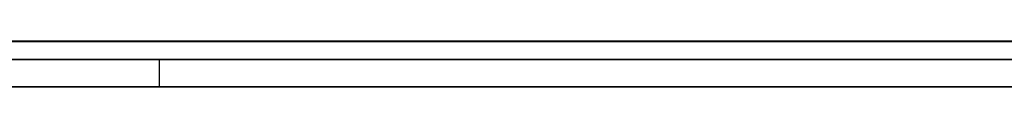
# Model space of a CAD drawing. Extents: x -2.05 to 2.05, y 0 to 2.3.
# Tile 9 of 74: x 0.73118 to 0.742019, y 2.219499 to 2.22. Entities that reach past the tile are written whole.
import ezdxf

# ---------------------------------------------------------------- set-up
doc = ezdxf.new("R2010")
doc.units = 0
doc.layers.get('0').update_dxf_attribs({"linetype": 'CONTINUOUS'})

# ---------------------------------------------------------------- blocks, each defined once
blk = doc.blocks.new('*U1')
at = {"extrusion": (0, 1, 0)}
for p, q in [((1.978, 2.219999, -0.83), (-1.978, 2.219999, -0.83)), ((-1.978, 2.219999, 0.83), (1.978, 2.219999, 0.83)), ((0.708, 2.219999, -0.705), (1.628, 2.219999, -0.705)), ((1.628, 2.219999, -0.405), (0.708, 2.219999, -0.405)), ((1.628, 2.219799, -0.705), (0.708, 2.219799, -0.705)), ((0.708, 2.219799, -0.405), (1.628, 2.219799, -0.405)), ((0.732716, 2.219799, -0.491024), (0.760438, 2.219799, -0.611024)), ((0.747802, 2.219799, -0.491024), (0.732716, 2.219799, -0.491024)), ((0.760438, 2.219499, -0.611024), (0.732716, 2.219499, -0.491024)), ((0.732716, 2.219499, -0.491024), (0.747802, 2.219499, -0.491024))]:
    blk.add_line(p, q, dxfattribs=at)
for p, q in [((1.978, 2.219999, -0.83), (-1.978, 2.219999, -0.83)), ((0.708, 2.219999, -0.705), (1.628, 2.219999, -0.705)), ((1.628, 2.219799, -0.705), (0.708, 2.219799, -0.705))]:
    blk.add_line(p, q)
at = {"extrusion": (0, 0, -1)}
for p, q in [((-1.978, 2.219999, 0.83), (1.978, 2.219999, 0.83)), ((1.628, 2.219999, -0.405), (0.708, 2.219999, -0.405)), ((0.708, 2.219799, -0.405), (1.628, 2.219799, -0.405)), ((0.747802, 2.219799, -0.491024), (0.732716, 2.219799, -0.491024)), ((0.732716, 2.219799, -0.491024), (0.732716, 2.219499, -0.491024)), ((0.732716, 2.219499, -0.491024), (0.747802, 2.219499, -0.491024))]:
    blk.add_line(p, q, dxfattribs=at)
at = {"extrusion": (0.974338, 0, 0.225092)}
for p, q in [((0.732716, 2.219799, -0.491024), (0.760438, 2.219799, -0.611024)), ((0.732716, 2.219799, -0.491024), (0.732716, 2.219499, -0.491024)), ((0.760438, 2.219499, -0.611024), (0.732716, 2.219499, -0.491024))]:
    blk.add_line(p, q, dxfattribs=at)
for points in [[(0.742127, 2.22, -0.200355), (0.741963, 2.22, -0.200377), (0.741799, 2.22, -0.2004), (0.741635, 2.22, -0.200423), (0.741471, 2.22, -0.200447), (0.741308, 2.22, -0.200471), (0.741146, 2.22, -0.200496), (0.740983, 2.22, -0.200521), (0.740821, 2.22, -0.200548), (0.740659, 2.22, -0.200574), (0.740498, 2.22, -0.200602), (0.740337, 2.22, -0.20063), (0.740176, 2.22, -0.200658), (0.740015, 2.22, -0.200688), (0.739855, 2.22, -0.200718), (0.739695, 2.22, -0.200748), (0.739536, 2.22, -0.200779), (0.739377, 2.22, -0.200811), (0.739218, 2.22, -0.200843), (0.73906, 2.22, -0.200876), (0.738902, 2.22, -0.20091), (0.738744, 2.22, -0.200944), (0.738586, 2.22, -0.200979), (0.738429, 2.22, -0.201014), (0.738273, 2.22, -0.20105), (0.738116, 2.22, -0.201087), (0.73796, 2.22, -0.201124), (0.737804, 2.22, -0.201162), (0.737649, 2.22, -0.2012), (0.737494, 2.22, -0.201239), (0.737339, 2.22, -0.201279), (0.737185, 2.22, -0.20132), (0.737031, 2.22, -0.20136), (0.736877, 2.22, -0.201402), (0.736724, 2.22, -0.201444), (0.736571, 2.22, -0.201487), (0.736418, 2.22, -0.20153), (0.736266, 2.22, -0.201574), (0.736114, 2.22, -0.201619), (0.735962, 2.22, -0.201664), (0.735811, 2.22, -0.20171), (0.73566, 2.22, -0.201757), (0.735509, 2.22, -0.201804), (0.735359, 2.22, -0.201852), (0.735209, 2.22, -0.2019), (0.735059, 2.22, -0.201949), (0.73491, 2.22, -0.201998), (0.734761, 2.22, -0.202049), (0.734612, 2.22, -0.202099), (0.734464, 2.22, -0.202151), (0.734316, 2.22, -0.202203), (0.734168, 2.22, -0.202256), (0.734021, 2.22, -0.202309), (0.733874, 2.22, -0.202363), (0.733727, 2.22, -0.202417), (0.733581, 2.22, -0.202472), (0.733435, 2.22, -0.202528), (0.733289, 2.22, -0.202584), (0.733144, 2.22, -0.202641), (0.732999, 2.22, -0.202699), (0.732854, 2.22, -0.202757), (0.73271, 2.22, -0.202816), (0.732566, 2.22, -0.202875), (0.732423, 2.22, -0.202935), (0.73228, 2.22, -0.202996), (0.732137, 2.22, -0.203057), (0.731995, 2.22, -0.203118), (0.731854, 2.22, -0.20318), (0.731712, 2.22, -0.203243), (0.731572, 2.22, -0.203306), (0.731432, 2.22, -0.20337), (0.731292, 2.22, -0.203434), (0.731152, 2.22, -0.203499)], [(0.742127, 2.22, -0.200355), (0.741963, 2.22, -0.200377), (0.741799, 2.22, -0.2004), (0.741635, 2.22, -0.200423), (0.741471, 2.22, -0.200447), (0.741308, 2.22, -0.200471), (0.741146, 2.22, -0.200496), (0.740983, 2.22, -0.200521), (0.740821, 2.22, -0.200548), (0.740659, 2.22, -0.200574), (0.740498, 2.22, -0.200602), (0.740337, 2.22, -0.20063), (0.740176, 2.22, -0.200658), (0.740015, 2.22, -0.200688), (0.739855, 2.22, -0.200718), (0.739695, 2.22, -0.200748), (0.739536, 2.22, -0.200779), (0.739377, 2.22, -0.200811), (0.739218, 2.22, -0.200843), (0.73906, 2.22, -0.200876), (0.738902, 2.22, -0.20091), (0.738744, 2.22, -0.200944), (0.738586, 2.22, -0.200979), (0.738429, 2.22, -0.201014), (0.738273, 2.22, -0.20105), (0.738116, 2.22, -0.201087), (0.73796, 2.22, -0.201124), (0.737804, 2.22, -0.201162), (0.737649, 2.22, -0.2012), (0.737494, 2.22, -0.201239), (0.737339, 2.22, -0.201279), (0.737185, 2.22, -0.20132), (0.737031, 2.22, -0.20136), (0.736877, 2.22, -0.201402), (0.736724, 2.22, -0.201444), (0.736571, 2.22, -0.201487), (0.736418, 2.22, -0.20153), (0.736266, 2.22, -0.201574), (0.736114, 2.22, -0.201619), (0.735962, 2.22, -0.201664), (0.735811, 2.22, -0.20171), (0.73566, 2.22, -0.201757), (0.735509, 2.22, -0.201804), (0.735359, 2.22, -0.201852), (0.735209, 2.22, -0.2019), (0.735059, 2.22, -0.201949), (0.73491, 2.22, -0.201998), (0.734761, 2.22, -0.202049), (0.734612, 2.22, -0.202099), (0.734464, 2.22, -0.202151), (0.734316, 2.22, -0.202203), (0.734168, 2.22, -0.202256), (0.734021, 2.22, -0.202309), (0.733874, 2.22, -0.202363), (0.733727, 2.22, -0.202417), (0.733581, 2.22, -0.202472), (0.733435, 2.22, -0.202528), (0.733289, 2.22, -0.202584), (0.733144, 2.22, -0.202641), (0.732999, 2.22, -0.202699), (0.732854, 2.22, -0.202757), (0.73271, 2.22, -0.202816), (0.732566, 2.22, -0.202875), (0.732423, 2.22, -0.202935), (0.73228, 2.22, -0.202996), (0.732137, 2.22, -0.203057), (0.731995, 2.22, -0.203118), (0.731854, 2.22, -0.20318), (0.731712, 2.22, -0.203243), (0.731572, 2.22, -0.203306), (0.731432, 2.22, -0.20337), (0.731292, 2.22, -0.203434), (0.731152, 2.22, -0.203499)], [(0.731165, 2.22, -0.279855), (0.731306, 2.22, -0.279919), (0.731447, 2.22, -0.279983), (0.731589, 2.22, -0.280047), (0.731731, 2.22, -0.28011), (0.731874, 2.22, -0.280173), (0.732017, 2.22, -0.280235), (0.732161, 2.22, -0.280296), (0.732305, 2.22, -0.280357), (0.73245, 2.22, -0.280417), (0.732596, 2.22, -0.280477), (0.732741, 2.22, -0.280537), (0.732888, 2.22, -0.280595), (0.733034, 2.22, -0.280654), (0.733181, 2.22, -0.280711), (0.733329, 2.22, -0.280768), (0.733476, 2.22, -0.280824), (0.733624, 2.22, -0.28088), (0.733772, 2.22, -0.280935), (0.73392, 2.22, -0.28099), (0.734069, 2.22, -0.281044), (0.734218, 2.22, -0.281097), (0.734367, 2.22, -0.28115), (0.734516, 2.22, -0.281202), (0.734666, 2.22, -0.281253), (0.734816, 2.22, -0.281304), (0.734967, 2.22, -0.281354), (0.735117, 2.22, -0.281404), (0.735268, 2.22, -0.281453), (0.735419, 2.22, -0.281501), (0.735571, 2.22, -0.281549), (0.735723, 2.22, -0.281596), (0.735875, 2.22, -0.281642), (0.736027, 2.22, -0.281688), (0.73618, 2.22, -0.281733), (0.736333, 2.22, -0.281778), (0.736486, 2.22, -0.281822), (0.736639, 2.22, -0.281865), (0.736793, 2.22, -0.281908), (0.736947, 2.22, -0.28195), (0.737102, 2.22, -0.281992), (0.737256, 2.22, -0.282033), (0.737411, 2.22, -0.282073), (0.737566, 2.22, -0.282113), (0.737722, 2.22, -0.282152), (0.737878, 2.22, -0.282191), (0.738034, 2.22, -0.282228), (0.73819, 2.22, -0.282266), (0.738347, 2.22, -0.282302), (0.738504, 2.22, -0.282338), (0.738661, 2.22, -0.282374), (0.738818, 2.22, -0.282409), (0.738976, 2.22, -0.282443), (0.739134, 2.22, -0.282476), (0.739293, 2.22, -0.282509), (0.739451, 2.22, -0.282542), (0.73961, 2.22, -0.282573), (0.73977, 2.22, -0.282604), (0.739929, 2.22, -0.282635), (0.740089, 2.22, -0.282665), (0.740249, 2.22, -0.282694), (0.740409, 2.22, -0.282723), (0.74057, 2.22, -0.282751), (0.740731, 2.22, -0.282778), (0.740892, 2.22, -0.282805), (0.741054, 2.22, -0.282831), (0.741216, 2.22, -0.282857), (0.741378, 2.22, -0.282882), (0.74154, 2.22, -0.282906), (0.741703, 2.22, -0.28293), (0.741866, 2.22, -0.282953), (0.742029, 2.22, -0.282975)], [(0.731165, 2.22, -0.279855), (0.731306, 2.22, -0.279919), (0.731447, 2.22, -0.279983), (0.731589, 2.22, -0.280047), (0.731731, 2.22, -0.28011), (0.731874, 2.22, -0.280173), (0.732017, 2.22, -0.280235), (0.732161, 2.22, -0.280296), (0.732305, 2.22, -0.280357), (0.73245, 2.22, -0.280417), (0.732596, 2.22, -0.280477), (0.732741, 2.22, -0.280537), (0.732888, 2.22, -0.280595), (0.733034, 2.22, -0.280654), (0.733181, 2.22, -0.280711), (0.733329, 2.22, -0.280768), (0.733476, 2.22, -0.280824), (0.733624, 2.22, -0.28088), (0.733772, 2.22, -0.280935), (0.73392, 2.22, -0.28099), (0.734069, 2.22, -0.281044), (0.734218, 2.22, -0.281097), (0.734367, 2.22, -0.28115), (0.734516, 2.22, -0.281202), (0.734666, 2.22, -0.281253), (0.734816, 2.22, -0.281304), (0.734967, 2.22, -0.281354), (0.735117, 2.22, -0.281404), (0.735268, 2.22, -0.281453), (0.735419, 2.22, -0.281501), (0.735571, 2.22, -0.281549), (0.735723, 2.22, -0.281596), (0.735875, 2.22, -0.281642), (0.736027, 2.22, -0.281688), (0.73618, 2.22, -0.281733), (0.736333, 2.22, -0.281778), (0.736486, 2.22, -0.281822), (0.736639, 2.22, -0.281865), (0.736793, 2.22, -0.281908), (0.736947, 2.22, -0.28195), (0.737102, 2.22, -0.281992), (0.737256, 2.22, -0.282033), (0.737411, 2.22, -0.282073), (0.737566, 2.22, -0.282113), (0.737722, 2.22, -0.282152), (0.737878, 2.22, -0.282191), (0.738034, 2.22, -0.282228), (0.73819, 2.22, -0.282266), (0.738347, 2.22, -0.282302), (0.738504, 2.22, -0.282338), (0.738661, 2.22, -0.282374), (0.738818, 2.22, -0.282409), (0.738976, 2.22, -0.282443), (0.739134, 2.22, -0.282476), (0.739293, 2.22, -0.282509), (0.739451, 2.22, -0.282542), (0.73961, 2.22, -0.282573), (0.73977, 2.22, -0.282604), (0.739929, 2.22, -0.282635), (0.740089, 2.22, -0.282665), (0.740249, 2.22, -0.282694), (0.740409, 2.22, -0.282723), (0.74057, 2.22, -0.282751), (0.740731, 2.22, -0.282778), (0.740892, 2.22, -0.282805), (0.741054, 2.22, -0.282831), (0.741216, 2.22, -0.282857), (0.741378, 2.22, -0.282882), (0.74154, 2.22, -0.282906), (0.741703, 2.22, -0.28293), (0.741866, 2.22, -0.282953), (0.742029, 2.22, -0.282975)], [(0.742128, 2.22, -0.273586), (0.741902, 2.22, -0.273539), (0.741676, 2.22, -0.27349), (0.741452, 2.22, -0.273439), (0.741229, 2.22, -0.273386), (0.741008, 2.22, -0.273331), (0.740787, 2.22, -0.273275), (0.740568, 2.22, -0.273216), (0.740349, 2.22, -0.273156), (0.740132, 2.22, -0.273094), (0.739916, 2.22, -0.27303), (0.739701, 2.22, -0.272964), (0.739488, 2.22, -0.272897), (0.739275, 2.22, -0.272827), (0.739064, 2.22, -0.272756), (0.738854, 2.22, -0.272682), (0.738645, 2.22, -0.272607), (0.738437, 2.22, -0.27253), (0.73823, 2.22, -0.272451), (0.738024, 2.22, -0.272371), (0.73782, 2.22, -0.272288), (0.737617, 2.22, -0.272204), (0.737414, 2.22, -0.272118), (0.737213, 2.22, -0.27203), (0.737014, 2.22, -0.27194), (0.736815, 2.22, -0.271848), (0.736617, 2.22, -0.271754), (0.736421, 2.22, -0.271659), (0.736226, 2.22, -0.271561), (0.736032, 2.22, -0.271462), (0.735839, 2.22, -0.271361), (0.735647, 2.22, -0.271258), (0.735456, 2.22, -0.271153), (0.735267, 2.22, -0.271047), (0.735079, 2.22, -0.270938), (0.734891, 2.22, -0.270828), (0.734705, 2.22, -0.270716), (0.734521, 2.22, -0.270602), (0.734337, 2.22, -0.270486), (0.734154, 2.22, -0.270368), (0.733973, 2.22, -0.270248), (0.733793, 2.22, -0.270127), (0.733614, 2.22, -0.270003), (0.733436, 2.22, -0.269878), (0.733259, 2.22, -0.269751), (0.733083, 2.22, -0.269622), (0.732909, 2.22, -0.269492), (0.732735, 2.22, -0.269359), (0.732563, 2.22, -0.269224), (0.732392, 2.22, -0.269088), (0.732222, 2.22, -0.26895), (0.732054, 2.22, -0.26881), (0.731886, 2.22, -0.268668), (0.73172, 2.22, -0.268524), (0.731554, 2.22, -0.268379), (0.73139, 2.22, -0.268231), (0.731227, 2.22, -0.268082), (0.731066, 2.22, -0.267931)], [(0.731063, 2.22, -0.215501), (0.731225, 2.22, -0.215349), (0.731389, 2.22, -0.2152), (0.731553, 2.22, -0.215052), (0.731719, 2.22, -0.214907), (0.731885, 2.22, -0.214763), (0.732053, 2.22, -0.214621), (0.732221, 2.22, -0.21448), (0.732391, 2.22, -0.214342), (0.732562, 2.22, -0.214205), (0.732734, 2.22, -0.214071), (0.732907, 2.22, -0.213938), (0.733081, 2.22, -0.213807), (0.733256, 2.22, -0.213678), (0.733432, 2.22, -0.21355), (0.733609, 2.22, -0.213425), (0.733787, 2.22, -0.213301), (0.733967, 2.22, -0.213179), (0.734147, 2.22, -0.213059), (0.734328, 2.22, -0.212941), (0.734511, 2.22, -0.212824), (0.734695, 2.22, -0.21271), (0.734879, 2.22, -0.212597), (0.735065, 2.22, -0.212486), (0.735252, 2.22, -0.212377), (0.73544, 2.22, -0.21227), (0.735629, 2.22, -0.212164), (0.735819, 2.22, -0.212061), (0.73601, 2.22, -0.211959), (0.736202, 2.22, -0.211859), (0.736395, 2.22, -0.211761), (0.736589, 2.22, -0.211665), (0.736785, 2.22, -0.21157), (0.736981, 2.22, -0.211478), (0.737179, 2.22, -0.211387), (0.737377, 2.22, -0.211298), (0.737577, 2.22, -0.211211), (0.737777, 2.22, -0.211126), (0.737979, 2.22, -0.211042), (0.738182, 2.22, -0.210961), (0.738386, 2.22, -0.210881), (0.738591, 2.22, -0.210803), (0.738797, 2.22, -0.210727), (0.739004, 2.22, -0.210653), (0.739212, 2.22, -0.210581), (0.739421, 2.22, -0.21051), (0.739631, 2.22, -0.210441), (0.739843, 2.22, -0.210374), (0.740055, 2.22, -0.210309), (0.740269, 2.22, -0.210246), (0.740483, 2.22, -0.210185), (0.740699, 2.22, -0.210125), (0.740915, 2.22, -0.210067), (0.741133, 2.22, -0.210011), (0.741352, 2.22, -0.209957), (0.741572, 2.22, -0.209905), (0.741793, 2.22, -0.209855), (0.742015, 2.22, -0.209806), (0.742238, 2.22, -0.209759)], [(0.742128, 2.22, -0.273586), (0.741902, 2.22, -0.273539), (0.741676, 2.22, -0.27349), (0.741452, 2.22, -0.273439), (0.741229, 2.22, -0.273386), (0.741008, 2.22, -0.273331), (0.740787, 2.22, -0.273275), (0.740568, 2.22, -0.273216), (0.740349, 2.22, -0.273156), (0.740132, 2.22, -0.273094), (0.739916, 2.22, -0.27303), (0.739701, 2.22, -0.272964), (0.739488, 2.22, -0.272897), (0.739275, 2.22, -0.272827), (0.739064, 2.22, -0.272756), (0.738854, 2.22, -0.272682), (0.738645, 2.22, -0.272607), (0.738437, 2.22, -0.27253), (0.73823, 2.22, -0.272451), (0.738024, 2.22, -0.272371), (0.73782, 2.22, -0.272288), (0.737617, 2.22, -0.272204), (0.737414, 2.22, -0.272118), (0.737213, 2.22, -0.27203), (0.737014, 2.22, -0.27194), (0.736815, 2.22, -0.271848), (0.736617, 2.22, -0.271754), (0.736421, 2.22, -0.271659), (0.736226, 2.22, -0.271561), (0.736032, 2.22, -0.271462), (0.735839, 2.22, -0.271361), (0.735647, 2.22, -0.271258), (0.735456, 2.22, -0.271153), (0.735267, 2.22, -0.271047), (0.735079, 2.22, -0.270938), (0.734891, 2.22, -0.270828), (0.734705, 2.22, -0.270716), (0.734521, 2.22, -0.270602), (0.734337, 2.22, -0.270486), (0.734154, 2.22, -0.270368), (0.733973, 2.22, -0.270248), (0.733793, 2.22, -0.270127), (0.733614, 2.22, -0.270003), (0.733436, 2.22, -0.269878), (0.733259, 2.22, -0.269751), (0.733083, 2.22, -0.269622), (0.732909, 2.22, -0.269492), (0.732735, 2.22, -0.269359), (0.732563, 2.22, -0.269224), (0.732392, 2.22, -0.269088), (0.732222, 2.22, -0.26895), (0.732054, 2.22, -0.26881), (0.731886, 2.22, -0.268668), (0.73172, 2.22, -0.268524), (0.731554, 2.22, -0.268379), (0.73139, 2.22, -0.268231), (0.731227, 2.22, -0.268082), (0.731066, 2.22, -0.267931)], [(0.731063, 2.22, -0.215501), (0.731225, 2.22, -0.215349), (0.731389, 2.22, -0.2152), (0.731553, 2.22, -0.215052), (0.731719, 2.22, -0.214907), (0.731885, 2.22, -0.214763), (0.732053, 2.22, -0.214621), (0.732221, 2.22, -0.21448), (0.732391, 2.22, -0.214342), (0.732562, 2.22, -0.214205), (0.732734, 2.22, -0.214071), (0.732907, 2.22, -0.213938), (0.733081, 2.22, -0.213807), (0.733256, 2.22, -0.213678), (0.733432, 2.22, -0.21355), (0.733609, 2.22, -0.213425), (0.733787, 2.22, -0.213301), (0.733967, 2.22, -0.213179), (0.734147, 2.22, -0.213059), (0.734328, 2.22, -0.212941), (0.734511, 2.22, -0.212824), (0.734695, 2.22, -0.21271), (0.734879, 2.22, -0.212597), (0.735065, 2.22, -0.212486), (0.735252, 2.22, -0.212377), (0.73544, 2.22, -0.21227), (0.735629, 2.22, -0.212164), (0.735819, 2.22, -0.212061), (0.73601, 2.22, -0.211959), (0.736202, 2.22, -0.211859), (0.736395, 2.22, -0.211761), (0.736589, 2.22, -0.211665), (0.736785, 2.22, -0.21157), (0.736981, 2.22, -0.211478), (0.737179, 2.22, -0.211387), (0.737377, 2.22, -0.211298), (0.737577, 2.22, -0.211211), (0.737777, 2.22, -0.211126), (0.737979, 2.22, -0.211042), (0.738182, 2.22, -0.210961), (0.738386, 2.22, -0.210881), (0.738591, 2.22, -0.210803), (0.738797, 2.22, -0.210727), (0.739004, 2.22, -0.210653), (0.739212, 2.22, -0.210581), (0.739421, 2.22, -0.21051), (0.739631, 2.22, -0.210441), (0.739843, 2.22, -0.210374), (0.740055, 2.22, -0.210309), (0.740269, 2.22, -0.210246), (0.740483, 2.22, -0.210185), (0.740699, 2.22, -0.210125), (0.740915, 2.22, -0.210067), (0.741133, 2.22, -0.210011), (0.741352, 2.22, -0.209957), (0.741572, 2.22, -0.209905), (0.741793, 2.22, -0.209855), (0.742015, 2.22, -0.209806), (0.742238, 2.22, -0.209759)], [(0.730974, 2.2195, -0.203583), (0.731183, 2.2195, -0.203484), (0.731393, 2.2195, -0.203387), (0.731604, 2.2195, -0.203292), (0.731816, 2.2195, -0.203197), (0.732029, 2.2195, -0.203104), (0.732243, 2.2195, -0.203011), (0.732458, 2.2195, -0.20292), (0.732674, 2.2195, -0.202831), (0.732891, 2.2195, -0.202742), (0.733108, 2.2195, -0.202655), (0.733327, 2.2195, -0.20257), (0.733546, 2.2195, -0.202485), (0.733766, 2.2195, -0.202403), (0.733987, 2.2195, -0.202321), (0.734209, 2.2195, -0.202241), (0.734431, 2.2195, -0.202162), (0.734654, 2.2195, -0.202085), (0.734878, 2.2195, -0.202009), (0.735102, 2.2195, -0.201935), (0.735328, 2.2195, -0.201861), (0.735554, 2.2195, -0.20179), (0.735781, 2.2195, -0.201719), (0.736008, 2.2195, -0.20165), (0.736237, 2.2195, -0.201583), (0.736466, 2.2195, -0.201517), (0.736696, 2.2195, -0.201452), (0.736927, 2.2195, -0.201389), (0.737158, 2.2195, -0.201327), (0.73739, 2.2195, -0.201266), (0.737623, 2.2195, -0.201207), (0.737857, 2.2195, -0.201149), (0.738092, 2.2195, -0.201093), (0.738327, 2.2195, -0.201038), (0.738563, 2.2195, -0.200984), (0.7388, 2.2195, -0.200932), (0.739037, 2.2195, -0.200881), (0.739276, 2.2195, -0.200831), (0.739515, 2.2195, -0.200783), (0.739755, 2.2195, -0.200737), (0.739995, 2.2195, -0.200691), (0.740237, 2.2195, -0.200648), (0.740479, 2.2195, -0.200605), (0.740722, 2.2195, -0.200564), (0.740965, 2.2195, -0.200524), (0.74121, 2.2195, -0.200486), (0.741455, 2.2195, -0.200449), (0.741701, 2.2195, -0.200414), (0.741947, 2.2195, -0.200379), (0.742195, 2.2195, -0.200347)], [(0.730974, 2.2195, -0.203583), (0.731183, 2.2195, -0.203484), (0.731393, 2.2195, -0.203387), (0.731604, 2.2195, -0.203292), (0.731816, 2.2195, -0.203197), (0.732029, 2.2195, -0.203104), (0.732243, 2.2195, -0.203011), (0.732458, 2.2195, -0.20292), (0.732674, 2.2195, -0.202831), (0.732891, 2.2195, -0.202742), (0.733108, 2.2195, -0.202655), (0.733327, 2.2195, -0.20257), (0.733546, 2.2195, -0.202485), (0.733766, 2.2195, -0.202403), (0.733987, 2.2195, -0.202321), (0.734209, 2.2195, -0.202241), (0.734431, 2.2195, -0.202162), (0.734654, 2.2195, -0.202085), (0.734878, 2.2195, -0.202009), (0.735102, 2.2195, -0.201935), (0.735328, 2.2195, -0.201861), (0.735554, 2.2195, -0.20179), (0.735781, 2.2195, -0.201719), (0.736008, 2.2195, -0.20165), (0.736237, 2.2195, -0.201583), (0.736466, 2.2195, -0.201517), (0.736696, 2.2195, -0.201452), (0.736927, 2.2195, -0.201389), (0.737158, 2.2195, -0.201327), (0.73739, 2.2195, -0.201266), (0.737623, 2.2195, -0.201207), (0.737857, 2.2195, -0.201149), (0.738092, 2.2195, -0.201093), (0.738327, 2.2195, -0.201038), (0.738563, 2.2195, -0.200984), (0.7388, 2.2195, -0.200932), (0.739037, 2.2195, -0.200881), (0.739276, 2.2195, -0.200831), (0.739515, 2.2195, -0.200783), (0.739755, 2.2195, -0.200737), (0.739995, 2.2195, -0.200691), (0.740237, 2.2195, -0.200648), (0.740479, 2.2195, -0.200605), (0.740722, 2.2195, -0.200564), (0.740965, 2.2195, -0.200524), (0.74121, 2.2195, -0.200486), (0.741455, 2.2195, -0.200449), (0.741701, 2.2195, -0.200414), (0.741947, 2.2195, -0.200379), (0.742195, 2.2195, -0.200347)], [(0.742259, 2.2195, -0.283006), (0.742013, 2.2195, -0.282973), (0.741768, 2.2195, -0.282939), (0.741523, 2.2195, -0.282903), (0.741279, 2.2195, -0.282866), (0.741036, 2.2195, -0.282828), (0.740793, 2.2195, -0.282788), (0.740551, 2.2195, -0.282747), (0.74031, 2.2195, -0.282705), (0.740069, 2.2195, -0.282661), (0.739829, 2.2195, -0.282616), (0.739589, 2.2195, -0.282569), (0.73935, 2.2195, -0.282521), (0.739112, 2.2195, -0.282472), (0.738874, 2.2195, -0.282421), (0.738637, 2.2195, -0.282369), (0.738401, 2.2195, -0.282315), (0.738166, 2.2195, -0.28226), (0.737931, 2.2195, -0.282204), (0.737696, 2.2195, -0.282146), (0.737463, 2.2195, -0.282087), (0.737229, 2.2195, -0.282026), (0.736997, 2.2195, -0.281964), (0.736765, 2.2195, -0.281901), (0.736534, 2.2195, -0.281836), (0.736304, 2.2195, -0.28177), (0.736074, 2.2195, -0.281702), (0.735845, 2.2195, -0.281633), (0.735616, 2.2195, -0.281563), (0.735388, 2.2195, -0.281491), (0.735161, 2.2195, -0.281418), (0.734935, 2.2195, -0.281343), (0.734709, 2.2195, -0.281268), (0.734483, 2.2195, -0.28119), (0.734259, 2.2195, -0.281112), (0.734035, 2.2195, -0.281031), (0.733812, 2.2195, -0.28095), (0.733589, 2.2195, -0.280867), (0.733367, 2.2195, -0.280783), (0.733145, 2.2195, -0.280697), (0.732925, 2.2195, -0.28061), (0.732705, 2.2195, -0.280522), (0.732486, 2.2195, -0.280432), (0.732268, 2.2195, -0.280341), (0.732051, 2.2195, -0.280249), (0.731836, 2.2195, -0.280156), (0.731621, 2.2195, -0.280061), (0.731408, 2.2195, -0.279966), (0.731196, 2.2195, -0.279869), (0.730985, 2.2195, -0.279771)], [(0.742259, 2.2195, -0.283006), (0.742013, 2.2195, -0.282973), (0.741768, 2.2195, -0.282939), (0.741523, 2.2195, -0.282903), (0.741279, 2.2195, -0.282866), (0.741036, 2.2195, -0.282828), (0.740793, 2.2195, -0.282788), (0.740551, 2.2195, -0.282747), (0.74031, 2.2195, -0.282705), (0.740069, 2.2195, -0.282661), (0.739829, 2.2195, -0.282616), (0.739589, 2.2195, -0.282569), (0.73935, 2.2195, -0.282521), (0.739112, 2.2195, -0.282472), (0.738874, 2.2195, -0.282421), (0.738637, 2.2195, -0.282369), (0.738401, 2.2195, -0.282315), (0.738166, 2.2195, -0.28226), (0.737931, 2.2195, -0.282204), (0.737696, 2.2195, -0.282146), (0.737463, 2.2195, -0.282087), (0.737229, 2.2195, -0.282026), (0.736997, 2.2195, -0.281964), (0.736765, 2.2195, -0.281901), (0.736534, 2.2195, -0.281836), (0.736304, 2.2195, -0.28177), (0.736074, 2.2195, -0.281702), (0.735845, 2.2195, -0.281633), (0.735616, 2.2195, -0.281563), (0.735388, 2.2195, -0.281491), (0.735161, 2.2195, -0.281418), (0.734935, 2.2195, -0.281343), (0.734709, 2.2195, -0.281268), (0.734483, 2.2195, -0.28119), (0.734259, 2.2195, -0.281112), (0.734035, 2.2195, -0.281031), (0.733812, 2.2195, -0.28095), (0.733589, 2.2195, -0.280867), (0.733367, 2.2195, -0.280783), (0.733145, 2.2195, -0.280697), (0.732925, 2.2195, -0.28061), (0.732705, 2.2195, -0.280522), (0.732486, 2.2195, -0.280432), (0.732268, 2.2195, -0.280341), (0.732051, 2.2195, -0.280249), (0.731836, 2.2195, -0.280156), (0.731621, 2.2195, -0.280061), (0.731408, 2.2195, -0.279966), (0.731196, 2.2195, -0.279869), (0.730985, 2.2195, -0.279771)], [(0.742341, 2.2195, -0.273629), (0.741999, 2.2195, -0.27356), (0.74166, 2.2195, -0.273486), (0.741324, 2.2195, -0.273409), (0.74099, 2.2195, -0.273327), (0.740659, 2.2195, -0.273241), (0.740331, 2.2195, -0.273151), (0.740005, 2.2195, -0.273057), (0.739681, 2.2195, -0.272958), (0.73936, 2.2195, -0.272855), (0.739042, 2.2195, -0.272748), (0.738727, 2.2195, -0.272637), (0.738414, 2.2195, -0.272522), (0.738104, 2.2195, -0.272402), (0.737796, 2.2195, -0.272278), (0.737491, 2.2195, -0.27215), (0.737188, 2.2195, -0.272018), (0.736888, 2.2195, -0.271882), (0.736591, 2.2195, -0.271741), (0.736296, 2.2195, -0.271597), (0.736004, 2.2195, -0.271448), (0.735715, 2.2195, -0.271295), (0.735428, 2.2195, -0.271137), (0.735144, 2.2195, -0.270976), (0.734862, 2.2195, -0.27081), (0.734583, 2.2195, -0.27064), (0.734307, 2.2195, -0.270466), (0.734033, 2.2195, -0.270288), (0.733762, 2.2195, -0.270106), (0.733493, 2.2195, -0.269919), (0.733227, 2.2195, -0.269728), (0.732964, 2.2195, -0.269533), (0.732703, 2.2195, -0.269334), (0.732445, 2.2195, -0.26913), (0.732189, 2.2195, -0.268923), (0.731936, 2.2195, -0.268711), (0.731686, 2.2195, -0.268495), (0.731438, 2.2195, -0.268275), (0.731193, 2.2195, -0.26805), (0.73095, 2.2195, -0.267821)], [(0.731109, 2.2195, -0.215458), (0.731354, 2.2195, -0.215232), (0.731601, 2.2195, -0.21501), (0.731851, 2.2195, -0.214792), (0.732103, 2.2195, -0.214579), (0.732358, 2.2195, -0.214369), (0.732614, 2.2195, -0.214164), (0.732874, 2.2195, -0.213963), (0.733136, 2.2195, -0.213766), (0.7334, 2.2195, -0.213573), (0.733666, 2.2195, -0.213384), (0.733935, 2.2195, -0.2132), (0.734207, 2.2195, -0.21302), (0.734481, 2.2195, -0.212843), (0.734757, 2.2195, -0.212671), (0.735036, 2.2195, -0.212503), (0.735317, 2.2195, -0.21234), (0.7356, 2.2195, -0.21218), (0.735886, 2.2195, -0.212024), (0.736175, 2.2195, -0.211873), (0.736465, 2.2195, -0.211726), (0.736758, 2.2195, -0.211583), (0.737054, 2.2195, -0.211444), (0.737352, 2.2195, -0.211309), (0.737652, 2.2195, -0.211179), (0.737955, 2.2195, -0.211052), (0.73826, 2.2195, -0.21093), (0.738568, 2.2195, -0.210812), (0.738878, 2.2195, -0.210698), (0.739191, 2.2195, -0.210588), (0.739505, 2.2195, -0.210482), (0.739823, 2.2195, -0.210381), (0.740142, 2.2195, -0.210283), (0.740465, 2.2195, -0.21019), (0.740789, 2.2195, -0.210101), (0.741116, 2.2195, -0.210016), (0.741445, 2.2195, -0.209935), (0.741777, 2.2195, -0.209858), (0.742111, 2.2195, -0.209786)], [(0.742341, 2.2195, -0.273629), (0.741999, 2.2195, -0.27356), (0.74166, 2.2195, -0.273486), (0.741324, 2.2195, -0.273409), (0.74099, 2.2195, -0.273327), (0.740659, 2.2195, -0.273241), (0.740331, 2.2195, -0.273151), (0.740005, 2.2195, -0.273057), (0.739681, 2.2195, -0.272958), (0.73936, 2.2195, -0.272855), (0.739042, 2.2195, -0.272748), (0.738727, 2.2195, -0.272637), (0.738414, 2.2195, -0.272522), (0.738104, 2.2195, -0.272402), (0.737796, 2.2195, -0.272278), (0.737491, 2.2195, -0.27215), (0.737188, 2.2195, -0.272018), (0.736888, 2.2195, -0.271882), (0.736591, 2.2195, -0.271741), (0.736296, 2.2195, -0.271597), (0.736004, 2.2195, -0.271448), (0.735715, 2.2195, -0.271295), (0.735428, 2.2195, -0.271137), (0.735144, 2.2195, -0.270976), (0.734862, 2.2195, -0.27081), (0.734583, 2.2195, -0.27064), (0.734307, 2.2195, -0.270466), (0.734033, 2.2195, -0.270288), (0.733762, 2.2195, -0.270106), (0.733493, 2.2195, -0.269919), (0.733227, 2.2195, -0.269728), (0.732964, 2.2195, -0.269533), (0.732703, 2.2195, -0.269334), (0.732445, 2.2195, -0.26913), (0.732189, 2.2195, -0.268923), (0.731936, 2.2195, -0.268711), (0.731686, 2.2195, -0.268495), (0.731438, 2.2195, -0.268275), (0.731193, 2.2195, -0.26805), (0.73095, 2.2195, -0.267821)], [(0.731109, 2.2195, -0.215458), (0.731354, 2.2195, -0.215232), (0.731601, 2.2195, -0.21501), (0.731851, 2.2195, -0.214792), (0.732103, 2.2195, -0.214579), (0.732358, 2.2195, -0.214369), (0.732614, 2.2195, -0.214164), (0.732874, 2.2195, -0.213963), (0.733136, 2.2195, -0.213766), (0.7334, 2.2195, -0.213573), (0.733666, 2.2195, -0.213384), (0.733935, 2.2195, -0.2132), (0.734207, 2.2195, -0.21302), (0.734481, 2.2195, -0.212843), (0.734757, 2.2195, -0.212671), (0.735036, 2.2195, -0.212503), (0.735317, 2.2195, -0.21234), (0.7356, 2.2195, -0.21218), (0.735886, 2.2195, -0.212024), (0.736175, 2.2195, -0.211873), (0.736465, 2.2195, -0.211726), (0.736758, 2.2195, -0.211583), (0.737054, 2.2195, -0.211444), (0.737352, 2.2195, -0.211309), (0.737652, 2.2195, -0.211179), (0.737955, 2.2195, -0.211052), (0.73826, 2.2195, -0.21093), (0.738568, 2.2195, -0.210812), (0.738878, 2.2195, -0.210698), (0.739191, 2.2195, -0.210588), (0.739505, 2.2195, -0.210482), (0.739823, 2.2195, -0.210381), (0.740142, 2.2195, -0.210283), (0.740465, 2.2195, -0.21019), (0.740789, 2.2195, -0.210101), (0.741116, 2.2195, -0.210016), (0.741445, 2.2195, -0.209935), (0.741777, 2.2195, -0.209858), (0.742111, 2.2195, -0.209786)]]:
    blk.add_polyline3d(points)

msp = doc.modelspace()

# ---------------------------------------------------------------- block references
msp.add_blockref('*U1', (0, 0))

doc.saveas('drawing.dxf')
